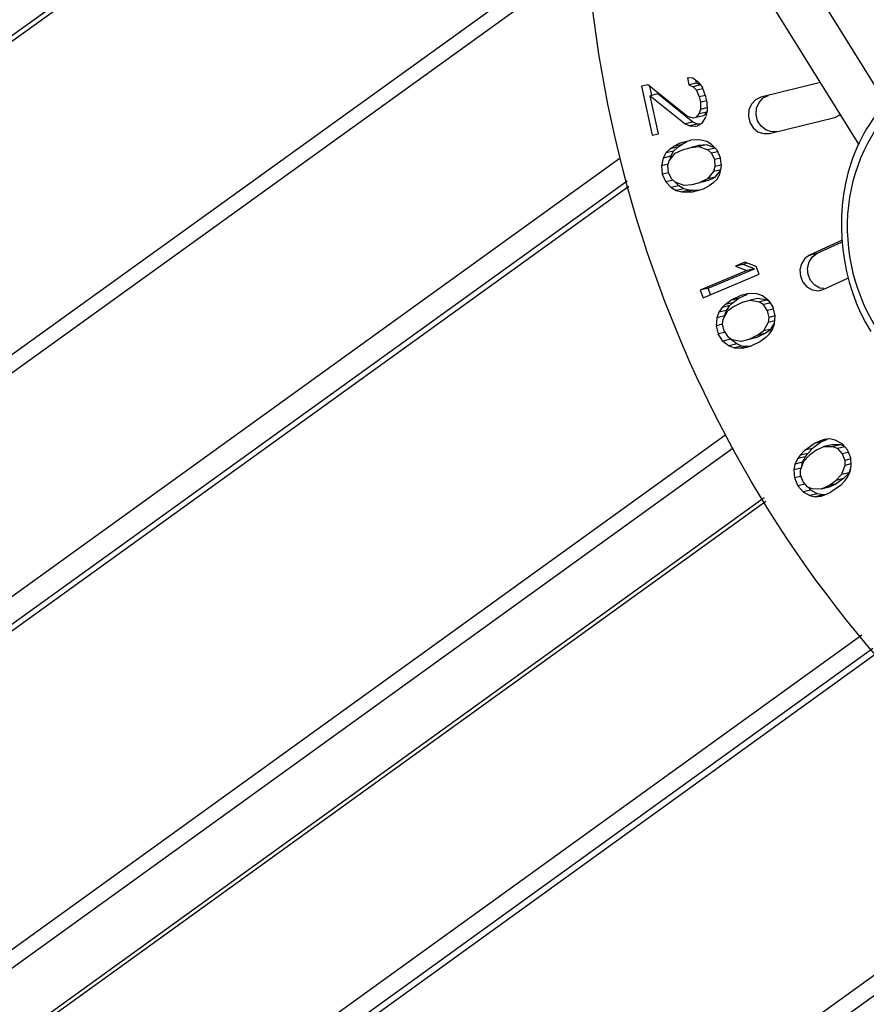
# Paper-space layout 'Sheet' of a CAD drawing. Header units: inches. Extents: x 0.2 to 10.8, y 0.2 to 8.3.
# Tile 9 of 256: x 1.0521 to 1.1433, y 1.8592 to 1.9651. Entities that reach past the tile are written whole.
import ezdxf

# ---------------------------------------------------------------- set-up
doc = ezdxf.new("R2010")
doc.units = ezdxf.units.IN
doc.header["$MEASUREMENT"] = 0
doc.layers.get('0').update_dxf_attribs({"lineweight": 5})

psp = doc.layouts.new('Sheet')

# ---------------------------------------------------------------- linework, layer by layer
at = {"color": 0, "linetype": 'ByBlock', "lineweight": -3}
for p, q in [((0.5374565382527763, 2.933228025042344), (1.145389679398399, 1.956143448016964)), ((1.142494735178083, 1.951742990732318), (0.5339750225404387, 2.929770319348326)), ((0.5556524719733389, 1.607313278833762), (1.109279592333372, 2.005127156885)), ((1.109558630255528, 2.004677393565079), (1.011858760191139, 1.934467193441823)), ((1.113369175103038, 1.973779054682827), (0.5704258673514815, 1.582946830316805)), ((0.5707239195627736, 1.581170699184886), (1.113478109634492, 1.971944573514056)), ((1.124596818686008, 1.958843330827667), (1.124022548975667, 1.958876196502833)), ((1.124022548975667, 1.958876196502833), (1.124179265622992, 1.958142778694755)), ((1.125265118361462, 1.958370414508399), (1.124596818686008, 1.958843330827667)), ((1.119783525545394, 1.958140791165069), (1.119104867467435, 1.957998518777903)), ((1.119104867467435, 1.957998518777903), (1.120233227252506, 1.952717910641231)), ((1.124054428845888, 1.954745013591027), (1.119783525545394, 1.958140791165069)), ((1.12018705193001, 1.956999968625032), (1.119975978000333, 1.957987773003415)), ((1.125007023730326, 1.958334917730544), (1.124179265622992, 1.958142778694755)), ((1.124179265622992, 1.958142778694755), (1.124649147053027, 1.95793477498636)), ((1.125451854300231, 1.95812109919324), (1.124649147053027, 1.95793477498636)), ((1.124649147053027, 1.95793477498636), (1.125014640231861, 1.957551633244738)), ((1.125007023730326, 1.958334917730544), (1.124952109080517, 1.958591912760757)), ((1.125432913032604, 1.958146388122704), (1.125007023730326, 1.958334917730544)), ((1.125692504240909, 1.957708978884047), (1.125014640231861, 1.957551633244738)), ((1.125265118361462, 1.958370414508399), (1.125661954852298, 1.957840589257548)), ((1.126017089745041, 1.9568422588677), (1.125661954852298, 1.957840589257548)), ((1.138367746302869, 1.958375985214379), (1.131937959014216, 1.956800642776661)), ((1.120862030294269, 1.957159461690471), (1.120034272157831, 1.956967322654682)), ((1.120034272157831, 1.956967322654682), (1.123803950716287, 1.953926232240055)), ((1.120911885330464, 1.952860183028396), (1.120034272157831, 1.956967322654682)), ((1.124631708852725, 1.954118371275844), (1.120862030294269, 1.957159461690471)), ((1.125014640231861, 1.957551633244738), (1.125307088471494, 1.956846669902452)), ((1.125961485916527, 1.956998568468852), (1.125307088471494, 1.956846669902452)), ((1.125307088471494, 1.956846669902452), (1.125432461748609, 1.956259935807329)), ((1.126142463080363, 1.956255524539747), (1.126017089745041, 1.9568422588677)), ((1.125453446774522, 1.955498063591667), (1.125276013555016, 1.955001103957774)), ((1.126105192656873, 1.956416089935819), (1.125432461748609, 1.956259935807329)), ((1.125432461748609, 1.956259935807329), (1.125453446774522, 1.955498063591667)), ((1.126123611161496, 1.955653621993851), (1.125453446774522, 1.955498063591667)), ((1.126194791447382, 1.955346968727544), (1.126142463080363, 1.956255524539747)), ((1.124660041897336, 1.954565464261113), (1.124054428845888, 1.954745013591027)), ((1.124931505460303, 1.954622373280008), (1.124660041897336, 1.954565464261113)), ((1.125276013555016, 1.955001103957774), (1.124931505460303, 1.954622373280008)), ((1.125759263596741, 1.954814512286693), (1.124931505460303, 1.954622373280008)), ((1.126103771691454, 1.955193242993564), (1.125276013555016, 1.955001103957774)), ((1.125631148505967, 1.954002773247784), (1.126021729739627, 1.954658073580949)), ((1.125759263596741, 1.954814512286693), (1.126103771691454, 1.955193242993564)), ((1.126058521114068, 1.954746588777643), (1.126194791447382, 1.955346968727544)), ((1.126103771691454, 1.955193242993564), (1.126162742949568, 1.95535841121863)), ((1.132881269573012, 1.952913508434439), (1.139915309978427, 1.954636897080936)), ((1.139915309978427, 1.954636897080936), (1.140509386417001, 1.954933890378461)), ((1.124631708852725, 1.95411837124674), (1.123803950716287, 1.953926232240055)), ((1.123803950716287, 1.953926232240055), (1.124273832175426, 1.953718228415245)), ((1.125081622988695, 1.953905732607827), (1.124273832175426, 1.953718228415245)), ((1.124273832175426, 1.953718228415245), (1.124848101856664, 1.953685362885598)), ((1.125101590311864, 1.953910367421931), (1.124631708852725, 1.95411837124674)), ((1.124848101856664, 1.953685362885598), (1.125119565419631, 1.953742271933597)), ((1.125414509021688, 1.953892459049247), (1.125101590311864, 1.953910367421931)), ((1.125119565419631, 1.953742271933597), (1.125631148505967, 1.954002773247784)), ((1.120233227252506, 1.952717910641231), (1.120911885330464, 1.952860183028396)), ((1.133655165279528, 1.95310311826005), (1.133076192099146, 1.953075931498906)), ((1.122167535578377, 1.951247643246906), (1.12252876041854, 1.951504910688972)), ((1.122995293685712, 1.951439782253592), (1.122167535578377, 1.951247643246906)), ((1.123157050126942, 1.951837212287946), (1.12252876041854, 1.951504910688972)), ((1.123356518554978, 1.951697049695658), (1.12252876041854, 1.951504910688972)), ((1.1225399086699, 1.951000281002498), (1.122995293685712, 1.951439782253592)), ((1.122995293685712, 1.951439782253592), (1.123356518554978, 1.951697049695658)), ((1.124369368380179, 1.952137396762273), (1.123157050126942, 1.951837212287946)), ((1.123356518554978, 1.951697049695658), (1.12398480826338, 1.952029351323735)), ((1.123487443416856, 1.951151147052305), (1.124422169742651, 1.951413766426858)), ((1.125065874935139, 1.952217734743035), (1.12435884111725, 1.952174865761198)), ((1.125249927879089, 1.951605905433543), (1.124422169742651, 1.951413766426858)), ((1.124422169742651, 1.951413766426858), (1.125262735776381, 1.951494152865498)), ((1.125505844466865, 1.952185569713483), (1.125065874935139, 1.952217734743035)), ((1.12609049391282, 1.951686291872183), (1.125249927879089, 1.951605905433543)), ((1.12609049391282, 1.951686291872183), (1.125262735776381, 1.951494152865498)), ((1.125262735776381, 1.951494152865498), (1.126221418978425, 1.951140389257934)), ((1.126118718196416, 1.952046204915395), (1.125505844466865, 1.952185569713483)), ((1.127004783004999, 1.951348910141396), (1.12609049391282, 1.951686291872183)), ((1.126637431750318, 1.951724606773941), (1.126118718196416, 1.952046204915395)), ((1.127026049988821, 1.951327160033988), (1.126221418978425, 1.951140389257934)), ((1.127234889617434, 1.951113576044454), (1.126637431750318, 1.951724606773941)), ((1.116774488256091, 1.950230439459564), (0.5811648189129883, 1.56430892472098)), ((1.121429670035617, 1.950261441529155), (1.121225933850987, 1.949425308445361)), ((1.121712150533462, 1.950808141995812), (1.121429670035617, 1.950261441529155)), ((1.122257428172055, 1.950453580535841), (1.121429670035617, 1.950261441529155)), ((1.122167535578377, 1.951247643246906), (1.121712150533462, 1.950808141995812)), ((1.1225399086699, 1.951000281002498), (1.121712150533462, 1.950808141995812)), ((1.122081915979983, 1.949977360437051), (1.122725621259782, 1.950781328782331)), ((1.122167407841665, 1.950084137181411), (1.122257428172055, 1.950453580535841)), ((1.122257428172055, 1.950453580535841), (1.1225399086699, 1.951000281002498)), ((1.122725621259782, 1.950781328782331), (1.123487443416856, 1.951151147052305)), ((1.126221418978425, 1.951140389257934), (1.12660660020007, 1.95078127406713)), ((1.127275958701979, 1.950936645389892), (1.12660660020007, 1.95078127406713)), ((1.12660660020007, 1.95078127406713), (1.126936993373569, 1.950095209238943)), ((1.127611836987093, 1.950251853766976), (1.126936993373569, 1.950095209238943)), ((1.127604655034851, 1.950282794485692), (1.127234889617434, 1.951113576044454)), ((1.12770735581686, 1.949376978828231), (1.127604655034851, 1.950282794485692)), ((1.121971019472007, 1.949598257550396), (1.121225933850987, 1.949425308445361)), ((1.121225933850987, 1.949425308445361), (1.121328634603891, 1.9485194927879)), ((1.121932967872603, 1.949468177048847), (1.122081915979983, 1.949977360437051)), ((1.121996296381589, 1.948707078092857), (1.121932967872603, 1.949468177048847)), ((1.127000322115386, 1.949334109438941), (1.126851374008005, 1.948824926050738)), ((1.126936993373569, 1.950095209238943), (1.127000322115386, 1.949334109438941)), ((1.127680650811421, 1.949492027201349), (1.127000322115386, 1.949334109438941)), ((1.127503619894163, 1.948540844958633), (1.12770735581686, 1.949376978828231)), ((1.122003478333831, 1.948676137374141), (1.121328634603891, 1.9485194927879)), ((1.121328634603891, 1.9485194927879), (1.121698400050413, 1.947688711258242)), ((1.122326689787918, 1.948021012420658), (1.121996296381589, 1.948707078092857)), ((1.126851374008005, 1.948824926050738), (1.126207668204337, 1.948020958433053)), ((1.127035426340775, 1.948213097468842), (1.126207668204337, 1.948020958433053)), ((1.126273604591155, 1.947843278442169), (1.127035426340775, 1.948213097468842)), ((1.127616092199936, 1.94900243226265), (1.126851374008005, 1.948824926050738)), ((1.127035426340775, 1.948213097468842), (1.127593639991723, 1.94891028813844)), ((1.127221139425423, 1.947994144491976), (1.127503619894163, 1.948540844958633)), ((1.117531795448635, 1.947790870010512), (0.5830378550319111, 1.562827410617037)), ((0.7744906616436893, 1.700031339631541), (1.117706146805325, 1.94724015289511)), ((1.122486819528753, 1.947871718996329), (1.121698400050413, 1.947688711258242)), ((1.121698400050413, 1.947688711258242), (1.122295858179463, 1.947077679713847)), ((1.123123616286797, 1.947269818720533), (1.122295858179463, 1.947077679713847)), ((1.122295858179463, 1.947077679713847), (1.122814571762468, 1.946756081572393)), ((1.122711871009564, 1.947661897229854), (1.122326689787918, 1.948021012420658)), ((1.123670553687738, 1.94730813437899), (1.122711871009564, 1.947661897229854)), ((1.123123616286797, 1.947269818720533), (1.122756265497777, 1.947645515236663)), ((1.123642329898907, 1.946948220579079), (1.123123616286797, 1.947269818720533)), ((1.124511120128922, 1.947388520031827), (1.123670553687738, 1.94730813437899)), ((1.126273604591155, 1.947843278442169), (1.124511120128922, 1.947388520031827)), ((1.126207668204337, 1.948020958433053), (1.125445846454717, 1.94765113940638)), ((1.126273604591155, 1.947843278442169), (1.125445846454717, 1.94765113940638)), ((1.125776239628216, 1.946965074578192), (1.12640452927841, 1.947297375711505)), ((1.126765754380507, 1.947554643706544), (1.12640452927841, 1.947297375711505)), ((1.126765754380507, 1.947554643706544), (1.127221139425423, 1.947994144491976)), ((1.123642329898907, 1.946948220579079), (1.122814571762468, 1.946756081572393)), ((1.122814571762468, 1.946756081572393), (1.12342744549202, 1.946616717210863)), ((1.124255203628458, 1.946808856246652), (1.12342744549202, 1.946616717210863)), ((1.12342744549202, 1.946616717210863), (1.123867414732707, 1.946584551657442)), ((1.124255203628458, 1.946808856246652), (1.123642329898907, 1.946948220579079)), ((1.124695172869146, 1.946776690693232), (1.123867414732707, 1.946584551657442)), ((1.123867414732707, 1.946584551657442), (1.124574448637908, 1.94662742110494)), ((1.124695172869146, 1.946776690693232), (1.124255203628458, 1.946808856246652)), ((1.124574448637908, 1.94662742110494), (1.125776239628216, 1.946965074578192)), ((1.125218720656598, 1.946808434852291), (1.124695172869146, 1.946776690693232)), ((1.140610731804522, 1.941402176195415), (1.137179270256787, 1.939817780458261)), ((1.138007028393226, 1.940009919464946), (1.140631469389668, 1.941221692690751)), ((1.137179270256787, 1.939817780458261), (1.138007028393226, 1.940009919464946)), ((1.130220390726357, 1.93905363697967), (1.129195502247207, 1.938621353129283)), ((1.130023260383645, 1.938813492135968), (1.129195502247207, 1.938621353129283)), ((1.129195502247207, 1.938621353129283), (1.130415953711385, 1.938161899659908)), ((1.130023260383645, 1.938813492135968), (1.130417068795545, 1.938979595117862)), ((1.131243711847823, 1.938354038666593), (1.130023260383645, 1.938813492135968)), ((1.131440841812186, 1.938594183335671), (1.130220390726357, 1.93905363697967)), ((1.131764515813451, 1.937756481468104), (1.131440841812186, 1.938594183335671)), ((1.130415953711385, 1.938161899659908), (1.125419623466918, 1.936054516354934)), ((1.125743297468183, 1.935216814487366), (1.131764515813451, 1.937756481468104)), ((1.126247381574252, 1.936246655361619), (1.131243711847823, 1.938354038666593)), ((1.131243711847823, 1.938354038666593), (1.130415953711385, 1.938161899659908)), ((1.138718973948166, 1.936139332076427), (1.141315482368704, 1.93733820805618)), ((1.126247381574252, 1.936246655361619), (1.125419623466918, 1.936054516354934)), ((1.125419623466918, 1.936054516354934), (1.125743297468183, 1.935216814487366)), ((1.126518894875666, 1.935543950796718), (1.126247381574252, 1.936246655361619)), ((1.129799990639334, 1.935488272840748), (1.128670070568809, 1.93494562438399)), ((1.129497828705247, 1.935137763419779), (1.130502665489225, 1.935620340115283)), ((1.130487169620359, 1.935652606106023), (1.129799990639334, 1.935488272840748)), ((1.130923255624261, 1.93569635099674), (1.130487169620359, 1.935652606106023)), ((1.131544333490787, 1.935663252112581), (1.130923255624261, 1.93569635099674)), ((1.132099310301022, 1.935432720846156), (1.131544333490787, 1.935663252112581)), ((1.132773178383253, 1.934927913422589), (1.132099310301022, 1.935432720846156)), ((1.138729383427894, 1.9362112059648), (1.13830405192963, 1.936272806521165)), ((1.138401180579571, 1.936031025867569), (1.138718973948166, 1.936139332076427)), ((1.128101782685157, 1.934507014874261), (1.127784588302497, 1.93418899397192)), ((1.128612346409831, 1.934381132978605), (1.127784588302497, 1.93418899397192)), ((1.128101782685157, 1.934507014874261), (1.128670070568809, 1.93494562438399)), ((1.128929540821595, 1.934699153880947), (1.128101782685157, 1.934507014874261)), ((1.128229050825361, 1.933865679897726), (1.128612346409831, 1.934381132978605)), ((1.129092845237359, 1.934320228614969), (1.128399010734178, 1.933821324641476)), ((1.128612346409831, 1.934381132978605), (1.128929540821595, 1.934699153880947)), ((1.129497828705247, 1.935137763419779), (1.128670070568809, 1.93494562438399)), ((1.128929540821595, 1.934699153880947), (1.129497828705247, 1.935137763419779)), ((1.129092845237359, 1.934320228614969), (1.129971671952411, 1.934742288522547)), ((1.129971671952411, 1.934742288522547), (1.130784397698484, 1.934966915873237)), ((1.131612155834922, 1.935159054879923), (1.130784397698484, 1.934966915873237)), ((1.130784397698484, 1.934966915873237), (1.13177546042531, 1.934780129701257)), ((1.132603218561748, 1.934972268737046), (1.131612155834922, 1.935159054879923)), ((1.132603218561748, 1.934972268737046), (1.13177546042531, 1.934780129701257)), ((1.13177546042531, 1.934780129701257), (1.132204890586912, 1.934489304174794)), ((1.132942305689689, 1.934660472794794), (1.132204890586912, 1.934489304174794)), ((1.13262766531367, 1.933863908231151), (1.132204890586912, 1.934489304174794)), ((1.132851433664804, 1.934804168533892), (1.132603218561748, 1.934972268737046)), ((1.132773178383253, 1.934927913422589), (1.133255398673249, 1.934165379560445)), ((1.127401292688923, 1.933673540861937), (1.127202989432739, 1.933081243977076)), ((1.128030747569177, 1.933273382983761), (1.127202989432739, 1.933081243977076)), ((1.127784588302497, 1.93418899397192), (1.127401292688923, 1.933673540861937)), ((1.128229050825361, 1.933865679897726), (1.127401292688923, 1.933673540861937)), ((1.127883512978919, 1.932911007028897), (1.128399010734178, 1.933821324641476)), ((1.128030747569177, 1.933273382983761), (1.128229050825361, 1.933865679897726)), ((1.133289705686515, 1.934017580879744), (1.13262766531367, 1.933863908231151)), ((1.13262766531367, 1.933863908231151), (1.132799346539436, 1.933117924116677)), ((1.133487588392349, 1.933277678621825), (1.132799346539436, 1.933117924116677)), ((1.133486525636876, 1.933282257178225), (1.133255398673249, 1.934165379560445)), ((1.133407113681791, 1.932415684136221), (1.133486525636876, 1.933282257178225)), ((1.127202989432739, 1.933081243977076), (1.12712357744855, 1.932214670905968)), ((1.127811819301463, 1.93237442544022), (1.12712357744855, 1.932214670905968)), ((1.12712357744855, 1.932214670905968), (1.127354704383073, 1.931331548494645)), ((1.127810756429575, 1.932379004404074), (1.127883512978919, 1.932911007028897)), ((1.127982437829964, 1.93163301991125), (1.127810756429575, 1.932379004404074)), ((1.132726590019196, 1.932585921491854), (1.132211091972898, 1.93167560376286)), ((1.132799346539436, 1.933117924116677), (1.132726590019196, 1.932585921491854)), ((1.133437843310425, 1.93275101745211), (1.132726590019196, 1.932585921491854)), ((1.13306109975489, 1.931907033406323), (1.133363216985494, 1.932440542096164)), ((1.133208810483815, 1.931823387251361), (1.133407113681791, 1.932415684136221)), ((1.128073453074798, 1.931498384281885), (1.127354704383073, 1.931331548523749)), ((1.127836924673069, 1.930569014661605), (1.127354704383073, 1.931331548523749)), ((1.127982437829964, 1.93163301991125), (1.128405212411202, 1.931007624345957)), ((1.131517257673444, 1.931176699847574), (1.130638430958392, 1.930754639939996)), ((1.13146618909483, 1.930946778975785), (1.132345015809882, 1.931368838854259)), ((1.131517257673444, 1.931176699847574), (1.132211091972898, 1.93167560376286)), ((1.132345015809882, 1.931368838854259), (1.131517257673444, 1.931176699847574)), ((1.133038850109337, 1.931867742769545), (1.132211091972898, 1.93167560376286)), ((1.132345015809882, 1.931368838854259), (1.133038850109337, 1.931867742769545)), ((1.132508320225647, 1.930989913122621), (1.132825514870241, 1.931307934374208)), ((1.132825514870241, 1.931307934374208), (1.133208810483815, 1.931823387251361)), ((1.128664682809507, 1.93076115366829), (1.127836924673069, 1.930569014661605)), ((1.127836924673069, 1.930569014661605), (1.128510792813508, 1.930064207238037)), ((1.128834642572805, 1.930716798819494), (1.128405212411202, 1.931007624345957)), ((1.129338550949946, 1.930256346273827), (1.128510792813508, 1.930064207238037)), ((1.128664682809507, 1.93076115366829), (1.128586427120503, 1.930884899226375)), ((1.129338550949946, 1.930256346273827), (1.128664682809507, 1.93076115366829)), ((1.129825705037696, 1.930530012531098), (1.128834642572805, 1.930716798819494)), ((1.129893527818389, 1.930025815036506), (1.129338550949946, 1.930256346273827)), ((1.13146618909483, 1.930946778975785), (1.129825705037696, 1.930530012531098)), ((1.13146618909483, 1.930946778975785), (1.130638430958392, 1.930754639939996)), ((1.130810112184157, 1.930008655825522), (1.131940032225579, 1.93055130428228)), ((1.132508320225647, 1.930989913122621), (1.131940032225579, 1.93055130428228)), ((1.128510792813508, 1.930064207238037), (1.129065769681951, 1.92983367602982)), ((1.129893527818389, 1.930025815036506), (1.129065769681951, 1.92983367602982)), ((1.129065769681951, 1.92983367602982), (1.129686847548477, 1.929800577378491)), ((1.130514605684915, 1.929992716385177), (1.129686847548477, 1.929800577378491)), ((1.129686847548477, 1.929800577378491), (1.13012293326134, 1.929844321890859)), ((1.130514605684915, 1.929992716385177), (1.129893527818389, 1.930025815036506)), ((1.13012293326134, 1.929844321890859), (1.130810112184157, 1.930008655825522)), ((1.130808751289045, 1.930022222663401), (1.130514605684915, 1.929992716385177)), ((0.597691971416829, 1.538173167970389), (1.128166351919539, 1.920521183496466)), ((1.136665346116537, 1.918830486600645), (1.137693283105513, 1.919567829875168)), ((1.138521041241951, 1.919759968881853), (1.137493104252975, 1.919022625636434)), ((1.138342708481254, 1.919851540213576), (1.137693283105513, 1.919567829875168)), ((1.138521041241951, 1.919759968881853), (1.137693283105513, 1.919567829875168)), ((1.13876370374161, 1.919971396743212), (1.138342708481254, 1.919851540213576)), ((1.138521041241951, 1.919759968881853), (1.139100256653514, 1.920013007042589)), ((1.139377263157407, 1.920047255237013), (1.13876370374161, 1.919971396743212)), ((1.139954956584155, 1.919915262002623), (1.139377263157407, 1.920047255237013)), ((1.140689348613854, 1.919531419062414), (1.139954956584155, 1.919915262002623)), ((1.141273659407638, 1.9188577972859), (1.140689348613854, 1.919531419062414)), ((1.128941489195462, 1.919063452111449), (0.5980060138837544, 1.536359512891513)), ((1.136665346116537, 1.918830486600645), (1.136172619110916, 1.918294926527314)), ((1.137000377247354, 1.918487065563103), (1.136172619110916, 1.918294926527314)), ((1.137493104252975, 1.919022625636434), (1.136665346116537, 1.918830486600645)), ((1.136736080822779, 1.918115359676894), (1.137000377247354, 1.918487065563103)), ((1.137000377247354, 1.918487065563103), (1.137493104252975, 1.919022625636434)), ((1.13797081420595, 1.918856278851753), (1.137171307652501, 1.918282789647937)), ((1.13797081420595, 1.918856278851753), (1.138734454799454, 1.919221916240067)), ((1.139562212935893, 1.919414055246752), (1.138734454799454, 1.919221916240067)), ((1.138734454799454, 1.919221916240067), (1.139733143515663, 1.919209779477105)), ((1.140560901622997, 1.91940191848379), (1.139562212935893, 1.919414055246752)), ((1.140560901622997, 1.91940191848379), (1.139733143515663, 1.919209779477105)), ((1.139733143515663, 1.919209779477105), (1.140196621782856, 1.91899585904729)), ((1.140993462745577, 1.919180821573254), (1.140196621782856, 1.91899585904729)), ((1.140196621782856, 1.91899585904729), (1.14070258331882, 1.91844816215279)), ((1.140962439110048, 1.919216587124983), (1.140560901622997, 1.91940191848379)), ((1.141334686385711, 1.918594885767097), (1.14070258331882, 1.91844816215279)), ((1.14070258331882, 1.91844816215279), (1.140980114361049, 1.917736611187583)), ((1.141629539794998, 1.918020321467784), (1.141273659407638, 1.9188577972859)), ((1.135908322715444, 1.917923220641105), (1.135608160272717, 1.917343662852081)), ((1.136435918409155, 1.91753580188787), (1.135608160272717, 1.917343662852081)), ((1.136172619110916, 1.918294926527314), (1.135908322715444, 1.917923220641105)), ((1.136736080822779, 1.918115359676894), (1.135908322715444, 1.917923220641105)), ((1.136192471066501, 1.916670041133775), (1.136564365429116, 1.917665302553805)), ((1.136367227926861, 1.917137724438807), (1.136435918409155, 1.91753580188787)), ((1.136435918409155, 1.91753580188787), (1.136736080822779, 1.918115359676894)), ((1.136564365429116, 1.917665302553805), (1.137171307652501, 1.918282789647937)), ((1.141636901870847, 1.9178890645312), (1.140980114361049, 1.917736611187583)), ((1.140980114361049, 1.917736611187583), (1.1409867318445, 1.917194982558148)), ((1.141678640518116, 1.917144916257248), (1.141629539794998, 1.918020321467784)), ((1.135608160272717, 1.917343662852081), (1.135500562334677, 1.916720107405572)), ((1.136278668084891, 1.916900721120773), (1.135500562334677, 1.916720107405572)), ((1.135500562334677, 1.916720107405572), (1.135549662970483, 1.915844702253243)), ((1.136199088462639, 1.916128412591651), (1.136192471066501, 1.916670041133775)), ((1.1409867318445, 1.917194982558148), (1.140614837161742, 1.916199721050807)), ((1.14144259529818, 1.916391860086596), (1.140614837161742, 1.916199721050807)), ((1.140835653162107, 1.915774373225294), (1.14144259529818, 1.916391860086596)), ((1.141632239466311, 1.917344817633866), (1.1409867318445, 1.917194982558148)), ((1.141270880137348, 1.915941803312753), (1.141571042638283, 1.916521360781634)), ((1.14144259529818, 1.916391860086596), (1.141639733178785, 1.916919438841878)), ((1.141571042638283, 1.916521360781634), (1.141678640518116, 1.917144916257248)), ((1.136228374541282, 1.916002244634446), (1.135549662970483, 1.915844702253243)), ((1.135549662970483, 1.915844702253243), (1.135905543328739, 1.915007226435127)), ((1.136476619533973, 1.915416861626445), (1.136199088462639, 1.916128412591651)), ((1.136982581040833, 1.914869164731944), (1.136476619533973, 1.915416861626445)), ((1.13920838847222, 1.915008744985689), (1.140007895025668, 1.915582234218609)), ((1.140614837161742, 1.916199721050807), (1.140007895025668, 1.915582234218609)), ((1.140835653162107, 1.915774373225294), (1.140007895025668, 1.915582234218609)), ((1.140835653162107, 1.915774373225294), (1.140036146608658, 1.915200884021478)), ((1.140513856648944, 1.915034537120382), (1.141006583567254, 1.915570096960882)), ((1.141006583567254, 1.915570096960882), (1.141270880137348, 1.915941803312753)), ((1.136687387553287, 1.915188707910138), (1.135905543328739, 1.915007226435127)), ((1.135905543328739, 1.915007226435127), (1.136489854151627, 1.914333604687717)), ((1.137317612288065, 1.914525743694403), (1.136489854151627, 1.914333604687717)), ((1.136489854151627, 1.914333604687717), (1.137224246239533, 1.9139497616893)), ((1.137446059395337, 1.914655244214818), (1.136982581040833, 1.914869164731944)), ((1.137317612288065, 1.914525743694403), (1.137044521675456, 1.914840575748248)), ((1.138052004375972, 1.914141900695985), (1.137365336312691, 1.91450079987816)), ((1.138444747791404, 1.914643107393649), (1.137446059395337, 1.914655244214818)), ((1.13920838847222, 1.915008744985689), (1.138444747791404, 1.914643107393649)), ((1.139272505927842, 1.914835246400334), (1.138444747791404, 1.914643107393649)), ((1.138836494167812, 1.91401348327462), (1.139485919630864, 1.914297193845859)), ((1.140036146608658, 1.915200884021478), (1.13920838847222, 1.915008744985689)), ((1.139272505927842, 1.914835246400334), (1.140036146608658, 1.915200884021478)), ((1.140513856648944, 1.915034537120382), (1.139485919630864, 1.914297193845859)), ((1.13228070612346, 1.913693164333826), (0.6013348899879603, 1.531006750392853)), ((0.6018425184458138, 1.530886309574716), (1.132488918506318, 1.913358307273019)), ((1.138052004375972, 1.914141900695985), (1.137224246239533, 1.9139497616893)), ((1.137224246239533, 1.9139497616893), (1.137801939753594, 1.913817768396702)), ((1.138629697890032, 1.914009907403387), (1.137801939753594, 1.913817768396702)), ((1.137801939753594, 1.913817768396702), (1.138415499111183, 1.913893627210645)), ((1.138629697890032, 1.914009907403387), (1.138052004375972, 1.914141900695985)), ((1.138415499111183, 1.913893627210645), (1.138836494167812, 1.91401348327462)), ((1.138833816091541, 1.914035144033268), (1.138629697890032, 1.914009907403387)), ((1.142812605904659, 1.898939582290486), (0.6111531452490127, 1.515906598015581)), ((1.14399611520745, 1.897488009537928), (0.6128544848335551, 1.514580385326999)), ((0.804217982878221, 1.651787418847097), (1.144392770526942, 1.897001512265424)), ((1.165550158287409, 1.877766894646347), (0.6279031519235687, 1.490368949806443)), ((0.6282362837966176, 1.488525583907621), (1.167040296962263, 1.876697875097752))]:
    psp.add_line(p, q, dxfattribs=at)
for points in [[(1.131937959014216, 1.956800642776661), (1.131362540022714, 1.956534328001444), (1.130916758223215, 1.956067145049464), (1.130652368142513, 1.955461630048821), (1.130595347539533, 1.954777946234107), (1.130756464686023, 1.954103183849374), (1.131116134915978, 1.953519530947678), (1.131629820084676, 1.953097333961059), (1.132245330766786, 1.952884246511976), (1.132881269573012, 1.952913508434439)], [(1.133076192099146, 1.953075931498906), (1.132466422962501, 1.953284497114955), (1.13195431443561, 1.953699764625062), (1.131590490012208, 1.954280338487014), (1.131424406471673, 1.954953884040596), (1.131476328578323, 1.955638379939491), (1.131738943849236, 1.956250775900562), (1.132187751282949, 1.956724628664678), (1.132765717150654, 1.956992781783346)], [(1.137179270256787, 1.939817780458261), (1.136659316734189, 1.939444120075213), (1.136297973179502, 1.938895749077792), (1.13613587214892, 1.938244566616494), (1.136188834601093, 1.937555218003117), (1.136453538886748, 1.936916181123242), (1.13689778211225, 1.936405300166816), (1.137466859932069, 1.936083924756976), (1.138102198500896, 1.935989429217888), (1.138401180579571, 1.936031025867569)], [(1.13830405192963, 1.936272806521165), (1.137737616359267, 1.936587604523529), (1.13728980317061, 1.937094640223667), (1.137020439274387, 1.937731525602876), (1.136962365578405, 1.938420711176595), (1.137121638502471, 1.939078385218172), (1.137484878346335, 1.939633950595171), (1.138007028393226, 1.940009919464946)]]:
    psp.add_lwpolyline(points, dxfattribs=at)
for points, knots in [([(1.249226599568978, 1.859938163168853), (1.232055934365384, 1.855952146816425), (1.194061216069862, 1.857697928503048), (1.145788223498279, 1.888604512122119), (1.115568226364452, 1.938872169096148), (1.111459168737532, 1.97860513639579), (1.113809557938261, 1.997775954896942)], [0, 0, 0, 0, 0.2367928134, 0.4833997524, 0.7405436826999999, 1, 1, 1, 1]), ([(1.154183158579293, 1.96145253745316), (1.151359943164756, 1.960797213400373), (1.145898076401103, 1.957808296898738), (1.139248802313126, 1.947356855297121), (1.140549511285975, 1.936765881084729), (1.14377358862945, 1.931584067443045)], [0, 0, 0, 0, 0.2415041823, 0.4914610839, 1, 1, 1, 1]), ([(1.172031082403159, 1.951997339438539), (1.169632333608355, 1.955852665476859), (1.161855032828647, 1.962118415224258), (1.147016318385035, 1.95918696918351), (1.139663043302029, 1.946060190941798), (1.141789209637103, 1.936131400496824), (1.144295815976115, 1.932102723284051)], [0, 0, 0, 0, 0.2509616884, 0.4884096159, 0.7377540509, 1, 1, 1, 1])]:
    psp.add_open_spline(points, degree=3, knots=knots, dxfattribs=at)

doc.saveas('drawing.dxf')
